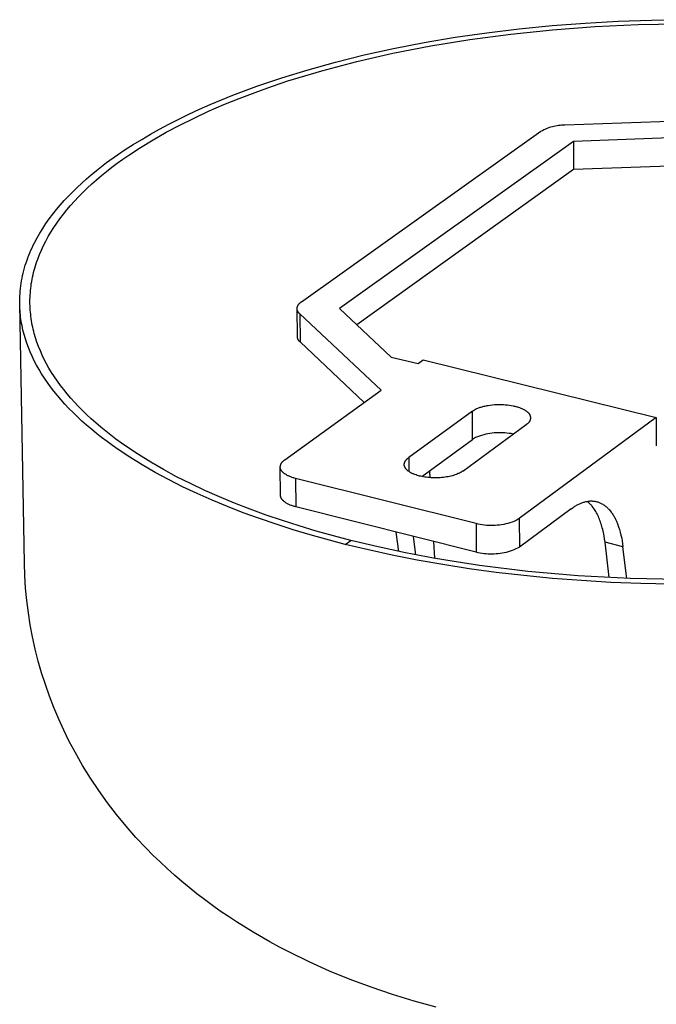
# Model space of a CAD drawing. Header units: millimetres. Extents: x 2341 to 5297, y -8656 to -6723.
# Tile 20 of 24: x 4484 to 4555, y -7174 to -7064. Entities that reach past the tile are written whole.
import ezdxf

# ---------------------------------------------------------------- set-up
doc = ezdxf.new("R2010")
doc.units = ezdxf.units.MM
doc.layers.add('Make2D$Visible$Curvas', color=7, linetype='Continuous')

msp = doc.modelspace()

# ---------------------------------------------------------------- linework, layer by layer
at = {"layer": 'Make2D$Visible$Curvas', "color": 7, "lineweight": -3, "true_color": 0xffffff}
for p, q in [((4550.88, -7064.33), (4554.58, -7064.21)), ((4554.58, -7064.21), (4558.28, -7064.16)), ((4536.24, -7065.62), (4539.84, -7065.18)), ((4538.88, -7065.76), (4543.54, -7065.28)), ((4539.84, -7065.18), (4543.49, -7064.82)), ((4543.49, -7064.82), (4547.17, -7064.54)), ((4543.54, -7065.28), (4548.29, -7064.93)), ((4547.17, -7064.54), (4550.88, -7064.33)), ((4548.29, -7064.93), (4553.11, -7064.71)), ((4553.11, -7064.71), (4557.96, -7064.62)), ((4529.22, -7066.72), (4532.69, -7066.13)), ((4529.96, -7067.08), (4534.34, -7066.37)), ((4532.69, -7066.13), (4536.24, -7065.62)), ((4534.34, -7066.37), (4538.88, -7065.76)), ((4522.54, -7068.1), (4525.83, -7067.37)), ((4525.74, -7067.91), (4529.96, -7067.08)), ((4525.83, -7067.37), (4529.22, -7066.72)), ((4519.36, -7068.89), (4522.54, -7068.1)), ((4521.71, -7068.83), (4525.74, -7067.91)), ((4513.36, -7070.64), (4516.3, -7069.74)), ((4516.3, -7069.74), (4519.36, -7068.89)), ((4517.83, -7069.85), (4521.71, -7068.83)), ((4510.56, -7071.59), (4513.36, -7070.64)), ((4514.04, -7071), (4515.92, -7070.41)), ((4515.92, -7070.41), (4517.83, -7069.85)), ((4507.89, -7072.59), (4510.56, -7071.59)), ((4510.39, -7072.27), (4512.2, -7071.62)), ((4512.2, -7071.62), (4514.04, -7071)), ((4505.37, -7073.63), (4507.89, -7072.59)), ((4506.89, -7073.64), (4508.61, -7072.94)), ((4508.61, -7072.94), (4510.39, -7072.27)), ((4503, -7074.7), (4504.17, -7074.16)), ((4504.17, -7074.16), (4505.37, -7073.63)), ((4505.2, -7074.38), (4506.89, -7073.64)), ((4500.78, -7075.8), (4501.87, -7075.25)), ((4501.87, -7075.25), (4503, -7074.7)), ((4502, -7075.92), (4503.57, -7075.13)), ((4503.57, -7075.13), (4505.2, -7074.38)), ((4544.91, -7075.9), (4566.46, -7075.12)), ((4499.73, -7076.37), (4500.78, -7075.8)), ((4500.47, -7076.72), (4502, -7075.92)), ((4542.57, -7076.43), (4542.73, -7076.36)), ((4542.73, -7076.36), (4542.88, -7076.29)), ((4542.88, -7076.29), (4543.05, -7076.23)), ((4543.05, -7076.23), (4543.21, -7076.17)), ((4543.21, -7076.17), (4543.37, -7076.12)), ((4543.37, -7076.12), (4543.54, -7076.07)), ((4543.54, -7076.07), (4543.71, -7076.03)), ((4543.71, -7076.03), (4543.88, -7075.99)), ((4543.88, -7075.99), (4544.05, -7075.96)), ((4544.05, -7075.96), (4544.22, -7075.94)), ((4544.22, -7075.94), (4544.39, -7075.92)), ((4544.39, -7075.92), (4544.56, -7075.91)), ((4544.56, -7075.91), (4544.74, -7075.9)), ((4544.74, -7075.9), (4544.91, -7075.9)), ((4497.74, -7077.51), (4498.71, -7076.93)), ((4498.71, -7076.93), (4499.73, -7076.37)), ((4499.01, -7077.56), (4500.47, -7076.72)), ((4515.55, -7095.63), (4542.26, -7076.6)), ((4542.26, -7076.6), (4542.42, -7076.51)), ((4542.42, -7076.51), (4542.57, -7076.43)), ((4559.6, -7077.25), (4545.87, -7077.75)), ((4495.9, -7078.66), (4496.8, -7078.08)), ((4496.29, -7079.29), (4497.62, -7078.41)), ((4496.8, -7078.08), (4497.74, -7077.51)), ((4497.62, -7078.41), (4499.01, -7077.56)), ((4545.87, -7077.75), (4519.8, -7096.38)), ((4545.87, -7077.75), (4545.88, -7080.84)), ((4493.83, -7080.11), (4495.03, -7079.25)), ((4495.03, -7079.25), (4495.9, -7078.66)), ((4495.64, -7079.73), (4496.29, -7079.29)), ((4492.68, -7081), (4493.25, -7080.55)), ((4493.25, -7080.55), (4493.83, -7080.11)), ((4493.83, -7081.09), (4494.42, -7080.63)), ((4494.42, -7080.63), (4495.02, -7080.18)), ((4495.02, -7080.18), (4495.64, -7079.73)), ((4545.88, -7080.84), (4559.6, -7080.34)), ((4491.58, -7081.92), (4492.12, -7081.46)), ((4492.12, -7081.46), (4492.68, -7081)), ((4492.71, -7082.02), (4493.26, -7081.56)), ((4493.26, -7081.56), (4493.83, -7081.09)), ((4521.71, -7098.17), (4545.88, -7080.84)), ((4490.05, -7083.35), (4490.54, -7082.87)), ((4490.54, -7082.87), (4491.05, -7082.39)), ((4491.05, -7082.39), (4491.58, -7081.92)), ((4491.67, -7082.97), (4492.18, -7082.49)), ((4492.18, -7082.49), (4492.71, -7082.02)), ((4489.1, -7084.34), (4489.57, -7083.84)), ((4489.57, -7083.84), (4490.05, -7083.35)), ((4490.24, -7084.41), (4490.7, -7083.92)), ((4490.7, -7083.92), (4491.17, -7083.44)), ((4491.17, -7083.44), (4491.67, -7082.97)), ((4488.23, -7085.35), (4488.66, -7084.84)), ((4488.66, -7084.84), (4489.1, -7084.34)), ((4489.39, -7085.38), (4489.81, -7084.89)), ((4489.81, -7084.89), (4490.24, -7084.41)), ((4487.43, -7086.38), (4487.82, -7085.86)), ((4487.82, -7085.86), (4488.23, -7085.35)), ((4488.62, -7086.37), (4489, -7085.87)), ((4489, -7085.87), (4489.39, -7085.38)), ((4486.71, -7087.44), (4487.06, -7086.91)), ((4487.06, -7086.91), (4487.43, -7086.38)), ((4487.93, -7087.36), (4488.27, -7086.86)), ((4488.27, -7086.86), (4488.62, -7086.37)), ((4486.07, -7088.51), (4486.38, -7087.97)), ((4486.38, -7087.97), (4486.71, -7087.44)), ((4487.05, -7088.86), (4487.32, -7088.36)), ((4487.32, -7088.36), (4487.62, -7087.86)), ((4487.62, -7087.86), (4487.93, -7087.36)), ((4485.52, -7089.61), (4485.65, -7089.33)), ((4485.65, -7089.33), (4485.78, -7089.06)), ((4485.78, -7089.06), (4486.07, -7088.51)), ((4486.56, -7089.86), (4486.79, -7089.36)), ((4486.79, -7089.36), (4487.05, -7088.86)), ((4485.05, -7090.72), (4485.16, -7090.44)), ((4485.16, -7090.44), (4485.27, -7090.16)), ((4485.27, -7090.16), (4485.39, -7089.88)), ((4485.39, -7089.88), (4485.52, -7089.61)), ((4486.15, -7090.86), (4486.34, -7090.36)), ((4486.34, -7090.36), (4486.56, -7089.86)), ((4484.68, -7091.85), (4484.76, -7091.56)), ((4484.76, -7091.56), (4484.85, -7091.28)), ((4484.85, -7091.28), (4484.95, -7091)), ((4484.95, -7091), (4485.05, -7090.72)), ((4485.82, -7091.87), (4485.89, -7091.62)), ((4485.89, -7091.62), (4485.97, -7091.37)), ((4485.97, -7091.37), (4486.06, -7091.12)), ((4486.06, -7091.12), (4486.15, -7090.86)), ((4484.4, -7092.99), (4484.46, -7092.7)), ((4484.46, -7092.7), (4484.53, -7092.42)), ((4484.53, -7092.42), (4484.6, -7092.13)), ((4484.6, -7092.13), (4484.68, -7091.85)), ((4485.57, -7092.87), (4485.62, -7092.62)), ((4485.62, -7092.62), (4485.68, -7092.37)), ((4485.68, -7092.37), (4485.75, -7092.12)), ((4485.75, -7092.12), (4485.82, -7091.87)), ((4484.22, -7094.14), (4484.25, -7093.85)), ((4484.25, -7093.85), (4484.3, -7093.56)), ((4484.3, -7093.56), (4484.34, -7093.28)), ((4484.34, -7093.28), (4484.4, -7092.99)), ((4485.37, -7094.12), (4485.4, -7093.87)), ((4485.4, -7093.87), (4485.43, -7093.62)), ((4485.43, -7093.62), (4485.47, -7093.37)), ((4485.47, -7093.37), (4485.52, -7093.12)), ((4485.52, -7093.12), (4485.57, -7092.87)), ((4484.14, -7095.3), (4484.15, -7095.01)), ((4484.15, -7095.01), (4484.17, -7094.72)), ((4484.17, -7094.72), (4484.19, -7094.43)), ((4484.19, -7094.43), (4484.22, -7094.14)), ((4485.29, -7095.11), (4485.3, -7094.87)), ((4485.3, -7094.87), (4485.32, -7094.62)), ((4485.32, -7094.62), (4485.34, -7094.37)), ((4485.34, -7094.37), (4485.37, -7094.12)), ((4484.13, -7095.6), (4484.14, -7095.3)), ((4484.14, -7095.89), (4484.13, -7095.6)), ((4484.65, -7124.78), (4484.14, -7095.89)), ((4484.14, -7096.13), (4484.14, -7095.89)), ((4484.15, -7096.37), (4484.14, -7096.13)), ((4485.28, -7095.36), (4485.29, -7095.11)), ((4485.28, -7095.61), (4485.28, -7095.36)), ((4485.28, -7095.85), (4485.28, -7095.61)), ((4485.29, -7096.09), (4485.28, -7095.85)), ((4485.3, -7096.32), (4485.29, -7096.09)), ((4515.11, -7096.16), (4515.12, -7096.13)), ((4515.12, -7096.13), (4515.14, -7096.09)), ((4515.14, -7096.09), (4515.15, -7096.06)), ((4515.15, -7096.06), (4515.16, -7096.03)), ((4515.16, -7096.03), (4515.18, -7096)), ((4515.18, -7096), (4515.2, -7095.98)), ((4515.2, -7095.98), (4515.21, -7095.95)), ((4515.21, -7095.95), (4515.23, -7095.92)), ((4515.23, -7095.92), (4515.25, -7095.89)), ((4515.25, -7095.89), (4515.27, -7095.87)), ((4515.27, -7095.87), (4515.3, -7095.84)), ((4515.3, -7095.84), (4515.32, -7095.81)), ((4515.32, -7095.81), (4515.34, -7095.79)), ((4515.34, -7095.79), (4515.37, -7095.77)), ((4515.37, -7095.77), (4515.39, -7095.74)), ((4515.39, -7095.74), (4515.42, -7095.72)), ((4515.42, -7095.72), (4515.44, -7095.7)), ((4515.44, -7095.7), (4515.47, -7095.68)), ((4515.47, -7095.68), (4515.5, -7095.66)), ((4515.5, -7095.66), (4515.52, -7095.64)), ((4515.52, -7095.64), (4515.55, -7095.63)), ((4484.17, -7096.61), (4484.15, -7096.37)), ((4484.19, -7096.85), (4484.17, -7096.61)), ((4484.21, -7097.09), (4484.19, -7096.85)), ((4484.24, -7097.33), (4484.21, -7097.09)), ((4485.31, -7096.56), (4485.3, -7096.32)), ((4485.33, -7096.8), (4485.31, -7096.56)), ((4485.36, -7097.03), (4485.33, -7096.8)), ((4485.38, -7097.27), (4485.36, -7097.03)), ((4515.06, -7096.39), (4515.07, -7096.35)), ((4515.07, -7096.42), (4515.06, -7096.39)), ((4515.1, -7099.52), (4515.06, -7096.39)), ((4515.07, -7096.32), (4515.08, -7096.29)), ((4515.07, -7096.35), (4515.07, -7096.32)), ((4515.07, -7096.44), (4515.07, -7096.42)), ((4515.07, -7096.47), (4515.07, -7096.44)), ((4515.08, -7096.5), (4515.07, -7096.47)), ((4515.08, -7096.25), (4515.09, -7096.22)), ((4515.08, -7096.29), (4515.08, -7096.25)), ((4515.08, -7096.53), (4515.08, -7096.5)), ((4515.09, -7096.55), (4515.08, -7096.53)), ((4515.09, -7096.22), (4515.1, -7096.19)), ((4515.1, -7096.58), (4515.09, -7096.55)), ((4515.1, -7096.19), (4515.11, -7096.16)), ((4515.11, -7096.61), (4515.1, -7096.58)), ((4515.12, -7096.63), (4515.11, -7096.61)), ((4515.13, -7096.66), (4515.12, -7096.63)), ((4515.14, -7096.69), (4515.13, -7096.66)), ((4515.15, -7096.71), (4515.14, -7096.69)), ((4515.17, -7096.74), (4515.15, -7096.71)), ((4515.18, -7096.76), (4515.17, -7096.74)), ((4515.2, -7096.78), (4515.18, -7096.76)), ((4515.21, -7096.81), (4515.2, -7096.78)), ((4515.23, -7096.83), (4515.21, -7096.81)), ((4515.24, -7096.85), (4515.23, -7096.83)), ((4515.26, -7096.87), (4515.24, -7096.85)), ((4515.28, -7096.9), (4515.26, -7096.87)), ((4515.3, -7096.92), (4515.28, -7096.9)), ((4515.32, -7096.94), (4515.3, -7096.92)), ((4515.34, -7096.96), (4515.32, -7096.94)), ((4515.36, -7096.97), (4515.34, -7096.96)), ((4524.43, -7105.5), (4515.36, -7096.97)), ((4515.36, -7096.97), (4515.4, -7100.11)), ((4519.8, -7096.38), (4525.57, -7101.79)), ((4484.27, -7097.57), (4484.24, -7097.33)), ((4484.31, -7097.81), (4484.27, -7097.57)), ((4484.35, -7098.05), (4484.31, -7097.81)), ((4484.4, -7098.29), (4484.35, -7098.05)), ((4484.45, -7098.54), (4484.4, -7098.29)), ((4485.42, -7097.51), (4485.38, -7097.27)), ((4485.45, -7097.75), (4485.42, -7097.51)), ((4485.49, -7097.98), (4485.45, -7097.75)), ((4485.54, -7098.22), (4485.49, -7097.98)), ((4485.59, -7098.46), (4485.54, -7098.22)), ((4484.5, -7098.78), (4484.45, -7098.54)), ((4484.56, -7099.02), (4484.5, -7098.78)), ((4484.63, -7099.27), (4484.56, -7099.02)), ((4484.77, -7099.75), (4484.63, -7099.27)), ((4485.64, -7098.7), (4485.59, -7098.46)), ((4485.7, -7098.94), (4485.64, -7098.7)), ((4485.76, -7099.18), (4485.7, -7098.94)), ((4485.9, -7099.66), (4485.76, -7099.18)), ((4515.1, -7099.18), (4515.09, -7099.18)), ((4484.93, -7100.24), (4484.77, -7099.75)), ((4485.11, -7100.73), (4484.93, -7100.24)), ((4486.06, -7100.14), (4485.9, -7099.66)), ((4486.24, -7100.62), (4486.06, -7100.14)), ((4515.1, -7099.55), (4515.1, -7099.52)), ((4515.1, -7099.58), (4515.1, -7099.55)), ((4515.11, -7099.61), (4515.1, -7099.58)), ((4515.11, -7099.63), (4515.11, -7099.61)), ((4515.12, -7099.66), (4515.11, -7099.63)), ((4515.12, -7099.69), (4515.12, -7099.66)), ((4515.13, -7099.72), (4515.12, -7099.69)), ((4515.14, -7099.74), (4515.13, -7099.72)), ((4515.15, -7099.77), (4515.14, -7099.74)), ((4515.16, -7099.8), (4515.15, -7099.77)), ((4515.17, -7099.82), (4515.16, -7099.8)), ((4515.19, -7099.85), (4515.17, -7099.82)), ((4515.2, -7099.87), (4515.19, -7099.85)), ((4515.21, -7099.9), (4515.2, -7099.87)), ((4515.23, -7099.92), (4515.21, -7099.9)), ((4515.24, -7099.94), (4515.23, -7099.92)), ((4515.26, -7099.97), (4515.24, -7099.94)), ((4515.28, -7099.99), (4515.26, -7099.97)), ((4515.3, -7100.01), (4515.28, -7099.99)), ((4515.31, -7100.03), (4515.3, -7100.01)), ((4515.33, -7100.05), (4515.31, -7100.03)), ((4515.35, -7100.07), (4515.33, -7100.05)), ((4515.37, -7100.09), (4515.35, -7100.07)), ((4515.4, -7100.11), (4515.37, -7100.09)), ((4522.55, -7106.86), (4515.4, -7100.11)), ((4485.31, -7101.22), (4485.11, -7100.73)), ((4485.53, -7101.71), (4485.31, -7101.22)), ((4486.44, -7101.11), (4486.24, -7100.62)), ((4486.65, -7101.59), (4486.44, -7101.11)), ((4486.88, -7102.07), (4486.65, -7101.59)), ((4485.76, -7102.2), (4485.53, -7101.71)), ((4486.02, -7102.69), (4485.76, -7102.2)), ((4486.29, -7103.17), (4486.02, -7102.69)), ((4487.13, -7102.55), (4486.88, -7102.07)), ((4487.4, -7103.03), (4487.13, -7102.55)), ((4525.57, -7101.79), (4528.55, -7102.52)), ((4528.55, -7102.52), (4529.14, -7102.1)), ((4529.14, -7102.1), (4555.12, -7108.52)), ((4486.58, -7103.66), (4486.29, -7103.17)), ((4486.9, -7104.15), (4486.58, -7103.66)), ((4487.69, -7103.51), (4487.4, -7103.03)), ((4488, -7103.99), (4487.69, -7103.51)), ((4487.23, -7104.63), (4486.9, -7104.15)), ((4487.58, -7105.12), (4487.23, -7104.63)), ((4488.33, -7104.47), (4488, -7103.99)), ((4488.67, -7104.95), (4488.33, -7104.47)), ((4487.95, -7105.6), (4487.58, -7105.12)), ((4488.34, -7106.08), (4487.95, -7105.6)), ((4489.04, -7105.42), (4488.67, -7104.95)), ((4489.42, -7105.9), (4489.04, -7105.42)), ((4489.83, -7106.37), (4489.42, -7105.9)), ((4513.69, -7113.27), (4524.43, -7105.5)), ((4488.75, -7106.56), (4488.34, -7106.08)), ((4489.18, -7107.04), (4488.75, -7106.56)), ((4489.62, -7107.52), (4489.18, -7107.04)), ((4490.25, -7106.84), (4489.83, -7106.37)), ((4490.69, -7107.31), (4490.25, -7106.84)), ((4536.85, -7107.12), (4537.09, -7107.1)), ((4537.09, -7107.1), (4537.34, -7107.09)), ((4537.34, -7107.09), (4537.59, -7107.08)), ((4537.59, -7107.08), (4537.83, -7107.09)), ((4537.83, -7107.09), (4538.07, -7107.1)), ((4538.07, -7107.1), (4538.3, -7107.11)), ((4538.3, -7107.11), (4538.53, -7107.13)), ((4490.09, -7107.99), (4489.62, -7107.52)), ((4490.57, -7108.46), (4490.09, -7107.99)), ((4491.15, -7107.77), (4490.69, -7107.31)), ((4491.62, -7108.24), (4491.15, -7107.77)), ((4534.61, -7107.83), (4527.51, -7113.01)), ((4534.61, -7107.83), (4534.95, -7107.62)), ((4534.61, -7108.32), (4534.61, -7107.83)), ((4534.95, -7107.62), (4535.03, -7107.58)), ((4535.03, -7107.58), (4535.12, -7107.54)), ((4535.12, -7107.54), (4535.2, -7107.51)), ((4535.2, -7107.51), (4535.29, -7107.47)), ((4535.29, -7107.47), (4535.39, -7107.44)), ((4535.39, -7107.44), (4535.48, -7107.4)), ((4535.48, -7107.4), (4535.58, -7107.37)), ((4535.58, -7107.37), (4535.69, -7107.34)), ((4535.69, -7107.34), (4535.79, -7107.31)), ((4535.79, -7107.31), (4535.9, -7107.28)), ((4535.9, -7107.28), (4536.01, -7107.26)), ((4536.01, -7107.26), (4536.13, -7107.23)), ((4536.13, -7107.23), (4536.24, -7107.21)), ((4536.24, -7107.21), (4536.36, -7107.19)), ((4536.36, -7107.19), (4536.6, -7107.15)), ((4536.6, -7107.15), (4536.85, -7107.12)), ((4538.53, -7107.13), (4538.74, -7107.16)), ((4538.74, -7107.16), (4538.95, -7107.19)), ((4538.95, -7107.19), (4539.16, -7107.23)), ((4539.16, -7107.23), (4539.26, -7107.26)), ((4539.26, -7107.26), (4539.36, -7107.28)), ((4539.36, -7107.28), (4539.47, -7107.31)), ((4539.47, -7107.31), (4539.56, -7107.33)), ((4539.56, -7107.33), (4539.66, -7107.36)), ((4539.66, -7107.36), (4539.76, -7107.39)), ((4539.76, -7107.39), (4539.85, -7107.43)), ((4539.85, -7107.43), (4539.94, -7107.46)), ((4539.94, -7107.46), (4540.03, -7107.49)), ((4540.03, -7107.49), (4540.12, -7107.53)), ((4540.12, -7107.53), (4540.2, -7107.57)), ((4540.2, -7107.57), (4540.28, -7107.61)), ((4540.28, -7107.61), (4540.36, -7107.65)), ((4540.36, -7107.65), (4540.43, -7107.69)), ((4540.43, -7107.69), (4540.5, -7107.73)), ((4540.5, -7107.73), (4540.54, -7107.75)), ((4540.54, -7107.75), (4540.57, -7107.78)), ((4540.57, -7107.78), (4540.6, -7107.8)), ((4540.6, -7107.8), (4540.63, -7107.82)), ((4540.63, -7107.82), (4540.66, -7107.84)), ((4540.66, -7107.84), (4540.69, -7107.87)), ((4540.69, -7107.87), (4540.72, -7107.89)), ((4540.72, -7107.89), (4540.75, -7107.91)), ((4540.75, -7107.91), (4540.77, -7107.93)), ((4540.77, -7107.93), (4540.8, -7107.96)), ((4540.8, -7107.96), (4540.82, -7107.98)), ((4540.82, -7107.98), (4540.84, -7108.01)), ((4540.84, -7108.01), (4540.87, -7108.03)), ((4540.87, -7108.03), (4540.89, -7108.05)), ((4540.89, -7108.05), (4540.91, -7108.08)), ((4540.91, -7108.08), (4540.93, -7108.1)), ((4540.93, -7108.1), (4540.94, -7108.13)), ((4540.94, -7108.13), (4540.96, -7108.15)), ((4540.96, -7108.15), (4540.98, -7108.17)), ((4540.98, -7108.17), (4540.99, -7108.2)), ((4540.99, -7108.2), (4541, -7108.22)), ((4491.08, -7108.93), (4490.57, -7108.46)), ((4491.6, -7109.39), (4491.08, -7108.93)), ((4492.12, -7108.7), (4491.62, -7108.24)), ((4492.63, -7109.15), (4492.12, -7108.7)), ((4493.17, -7109.61), (4492.63, -7109.15)), ((4534.63, -7110.99), (4534.61, -7108.32)), ((4555.12, -7108.52), (4539.83, -7119.82)), ((4540.64, -7109.31), (4540.62, -7109.32)), ((4540.67, -7109.29), (4540.64, -7109.31)), ((4540.69, -7109.28), (4540.67, -7109.29)), ((4540.72, -7109.26), (4540.69, -7109.28)), ((4540.74, -7109.25), (4540.72, -7109.26)), ((4540.76, -7109.23), (4540.74, -7109.25)), ((4540.79, -7109.21), (4540.76, -7109.23)), ((4540.81, -7109.19), (4540.79, -7109.21)), ((4540.83, -7109.17), (4540.81, -7109.19)), ((4540.85, -7109.15), (4540.83, -7109.17)), ((4540.87, -7109.13), (4540.85, -7109.15)), ((4540.89, -7109.11), (4540.87, -7109.13)), ((4540.91, -7109.09), (4540.89, -7109.11)), ((4540.92, -7109.06), (4540.91, -7109.09)), ((4540.94, -7109.04), (4540.92, -7109.06)), ((4540.95, -7109.02), (4540.94, -7109.04)), ((4540.97, -7108.99), (4540.95, -7109.02)), ((4540.98, -7108.97), (4540.97, -7108.99)), ((4541, -7108.94), (4540.98, -7108.97)), ((4541, -7108.22), (4541.02, -7108.25)), ((4541.01, -7108.92), (4541, -7108.94)), ((4541.02, -7108.89), (4541.01, -7108.92)), ((4541.02, -7108.25), (4541.03, -7108.27)), ((4541.03, -7108.86), (4541.02, -7108.89)), ((4541.03, -7108.27), (4541.04, -7108.3)), ((4541.04, -7108.84), (4541.03, -7108.86)), ((4541.04, -7108.3), (4541.05, -7108.33)), ((4541.05, -7108.81), (4541.04, -7108.84)), ((4541.05, -7108.33), (4541.05, -7108.35)), ((4541.05, -7108.35), (4541.06, -7108.38)), ((4541.06, -7108.78), (4541.05, -7108.81)), ((4541.06, -7108.38), (4541.07, -7108.41)), ((4541.07, -7108.72), (4541.06, -7108.75)), ((4541.06, -7108.75), (4541.06, -7108.78)), ((4541.07, -7108.41), (4541.07, -7108.44)), ((4541.07, -7108.44), (4541.08, -7108.47)), ((4541.08, -7108.67), (4541.07, -7108.7)), ((4541.07, -7108.7), (4541.07, -7108.72)), ((4541.08, -7108.47), (4541.08, -7108.5)), ((4541.08, -7108.5), (4541.08, -7108.52)), ((4541.08, -7108.52), (4541.08, -7108.55)), ((4541.08, -7108.55), (4541.08, -7108.58)), ((4541.08, -7108.58), (4541.08, -7108.61)), ((4541.08, -7108.61), (4541.08, -7108.64)), ((4541.08, -7108.64), (4541.08, -7108.67)), ((4555.12, -7108.52), (4555.12, -7111.68)), ((4492.14, -7109.85), (4491.6, -7109.39)), ((4492.7, -7110.31), (4492.14, -7109.85)), ((4493.27, -7110.76), (4492.7, -7110.31)), ((4493.72, -7110.06), (4493.17, -7109.61)), ((4494.28, -7110.51), (4493.72, -7110.06)), ((4533.53, -7114.51), (4540.62, -7109.32)), ((4536.33, -7110.36), (4536.1, -7110.41)), ((4536.57, -7110.32), (4536.33, -7110.36)), ((4536.8, -7110.29), (4536.57, -7110.32)), ((4537.04, -7110.26), (4536.8, -7110.29)), ((4537.28, -7110.25), (4537.04, -7110.26)), ((4537.51, -7110.24), (4537.28, -7110.25)), ((4537.75, -7110.23), (4537.51, -7110.24)), ((4537.99, -7110.24), (4537.75, -7110.23)), ((4538.23, -7110.25), (4537.99, -7110.24)), ((4538.46, -7110.28), (4538.23, -7110.25)), ((4538.7, -7110.31), (4538.46, -7110.28)), ((4538.93, -7110.34), (4538.7, -7110.31)), ((4539.16, -7110.39), (4538.93, -7110.34)), ((4493.87, -7111.21), (4493.27, -7110.76)), ((4494.48, -7111.66), (4493.87, -7111.21)), ((4494.87, -7110.95), (4494.28, -7110.51)), ((4495.47, -7111.39), (4494.87, -7110.95)), ((4496.09, -7111.82), (4495.47, -7111.39)), ((4528.98, -7115.12), (4534.63, -7110.99)), ((4534.97, -7110.78), (4534.63, -7110.99)), ((4535.19, -7110.69), (4534.97, -7110.78)), ((4535.42, -7110.61), (4535.19, -7110.69)), ((4535.64, -7110.54), (4535.42, -7110.61)), ((4535.87, -7110.47), (4535.64, -7110.54)), ((4536.1, -7110.41), (4535.87, -7110.47)), ((4495.11, -7112.1), (4494.48, -7111.66)), ((4496.42, -7112.97), (4495.11, -7112.1)), ((4497.38, -7112.68), (4496.09, -7111.82)), ((4497.79, -7113.83), (4496.42, -7112.97)), ((4498.74, -7113.52), (4497.38, -7112.68)), ((4500.15, -7114.34), (4498.74, -7113.52)), ((4513.27, -7113.72), (4513.29, -7113.69)), ((4513.29, -7113.69), (4513.3, -7113.66)), ((4513.3, -7113.66), (4513.32, -7113.63)), ((4513.32, -7113.63), (4513.34, -7113.6)), ((4513.34, -7113.6), (4513.36, -7113.57)), ((4513.36, -7113.57), (4513.38, -7113.54)), ((4513.38, -7113.54), (4513.4, -7113.52)), ((4513.4, -7113.52), (4513.42, -7113.49)), ((4513.42, -7113.49), (4513.44, -7113.46)), ((4513.44, -7113.46), (4513.47, -7113.44)), ((4513.47, -7113.44), (4513.49, -7113.41)), ((4513.49, -7113.41), (4513.52, -7113.39)), ((4513.52, -7113.39), (4513.54, -7113.37)), ((4513.54, -7113.37), (4513.57, -7113.35)), ((4513.57, -7113.35), (4513.6, -7113.33)), ((4513.6, -7113.33), (4513.63, -7113.31)), ((4513.63, -7113.31), (4513.66, -7113.29)), ((4513.66, -7113.29), (4513.69, -7113.27)), ((4527.02, -7113.69), (4527.03, -7113.67)), ((4527.02, -7113.71), (4527.02, -7113.69)), ((4527.03, -7113.64), (4527.04, -7113.62)), ((4527.03, -7113.65), (4527.03, -7113.64)), ((4527.03, -7113.67), (4527.03, -7113.65)), ((4527.04, -7113.6), (4527.05, -7113.58)), ((4527.04, -7113.62), (4527.04, -7113.6)), ((4527.05, -7113.56), (4527.06, -7113.54)), ((4527.05, -7113.58), (4527.05, -7113.56)), ((4527.06, -7113.54), (4527.07, -7113.52)), ((4527.07, -7113.52), (4527.08, -7113.51)), ((4527.08, -7113.49), (4527.09, -7113.47)), ((4527.08, -7113.51), (4527.08, -7113.49)), ((4527.09, -7113.47), (4527.1, -7113.45)), ((4527.1, -7113.45), (4527.11, -7113.43)), ((4527.11, -7113.43), (4527.12, -7113.41)), ((4527.12, -7113.41), (4527.13, -7113.4)), ((4527.13, -7113.4), (4527.14, -7113.38)), ((4527.14, -7113.38), (4527.15, -7113.36)), ((4527.15, -7113.36), (4527.17, -7113.34)), ((4527.17, -7113.34), (4527.18, -7113.33)), ((4527.18, -7113.33), (4527.19, -7113.31)), ((4527.19, -7113.31), (4527.2, -7113.29)), ((4527.2, -7113.29), (4527.22, -7113.28)), ((4527.22, -7113.28), (4527.23, -7113.26)), ((4527.23, -7113.26), (4527.26, -7113.23)), ((4527.26, -7113.23), (4527.29, -7113.19)), ((4527.29, -7113.19), (4527.32, -7113.16)), ((4527.32, -7113.16), (4527.36, -7113.13)), ((4527.36, -7113.13), (4527.39, -7113.1)), ((4527.39, -7113.1), (4527.43, -7113.07)), ((4527.43, -7113.07), (4527.47, -7113.04)), ((4527.47, -7113.04), (4527.51, -7113.01)), ((4527.51, -7113.01), (4527.52, -7114.55)), ((4499.23, -7114.66), (4497.79, -7113.83)), ((4500.74, -7115.47), (4499.23, -7114.66)), ((4501.63, -7115.14), (4500.15, -7114.34)), ((4513.19, -7113.99), (4513.2, -7113.95)), ((4513.19, -7114.02), (4513.19, -7113.99)), ((4513.19, -7114.05), (4513.19, -7114.02)), ((4513.22, -7117.23), (4513.19, -7114.05)), ((4513.19, -7114.07), (4513.19, -7114.05)), ((4513.19, -7114.08), (4513.19, -7114.07)), ((4513.19, -7114.09), (4513.19, -7114.08)), ((4513.19, -7114.1), (4513.19, -7114.09)), ((4513.19, -7114.11), (4513.19, -7114.1)), ((4513.19, -7114.12), (4513.19, -7114.11)), ((4513.19, -7114.14), (4513.19, -7114.12)), ((4513.19, -7114.15), (4513.19, -7114.14)), ((4513.2, -7114.16), (4513.19, -7114.15)), ((4513.2, -7113.95), (4513.21, -7113.92)), ((4513.2, -7114.17), (4513.2, -7114.16)), ((4513.2, -7114.18), (4513.2, -7114.17)), ((4513.2, -7114.19), (4513.2, -7114.18)), ((4513.21, -7114.21), (4513.2, -7114.19)), ((4513.21, -7113.92), (4513.22, -7113.88)), ((4513.21, -7114.22), (4513.21, -7114.21)), ((4513.22, -7114.24), (4513.21, -7114.22)), ((4513.22, -7113.85), (4513.24, -7113.82)), ((4513.22, -7113.88), (4513.22, -7113.85)), ((4513.22, -7114.26), (4513.22, -7114.24)), ((4513.23, -7114.29), (4513.22, -7114.26)), ((4513.24, -7114.31), (4513.23, -7114.29)), ((4513.24, -7113.82), (4513.25, -7113.79)), ((4513.25, -7114.33), (4513.24, -7114.31)), ((4513.25, -7113.79), (4513.26, -7113.75)), ((4513.26, -7114.36), (4513.25, -7114.33)), ((4513.26, -7113.75), (4513.27, -7113.72)), ((4513.27, -7114.38), (4513.26, -7114.36)), ((4513.29, -7114.41), (4513.27, -7114.38)), ((4513.3, -7114.43), (4513.29, -7114.41)), ((4513.32, -7114.45), (4513.3, -7114.43)), ((4513.33, -7114.48), (4513.32, -7114.45)), ((4513.35, -7114.5), (4513.33, -7114.48)), ((4513.37, -7114.52), (4513.35, -7114.5)), ((4513.38, -7114.54), (4513.37, -7114.52)), ((4513.4, -7114.57), (4513.38, -7114.54)), ((4513.42, -7114.59), (4513.4, -7114.57)), ((4513.44, -7114.61), (4513.42, -7114.59)), ((4513.47, -7114.64), (4513.44, -7114.61)), ((4513.49, -7114.66), (4513.47, -7114.64)), ((4513.51, -7114.68), (4513.49, -7114.66)), ((4513.54, -7114.7), (4513.51, -7114.68)), ((4513.56, -7114.72), (4513.54, -7114.7)), ((4513.59, -7114.75), (4513.56, -7114.72)), ((4513.62, -7114.77), (4513.59, -7114.75)), ((4513.64, -7114.79), (4513.62, -7114.77)), ((4513.67, -7114.81), (4513.64, -7114.79)), ((4527.02, -7113.73), (4527.02, -7113.71)), ((4527.02, -7113.75), (4527.02, -7113.73)), ((4527.02, -7113.77), (4527.02, -7113.75)), ((4527.02, -7113.79), (4527.02, -7113.77)), ((4527.02, -7113.81), (4527.02, -7113.79)), ((4527.02, -7113.83), (4527.02, -7113.81)), ((4527.02, -7113.85), (4527.02, -7113.83)), ((4527.02, -7113.86), (4527.02, -7113.85)), ((4527.02, -7113.88), (4527.02, -7113.86)), ((4527.03, -7113.9), (4527.02, -7113.88)), ((4527.03, -7113.92), (4527.03, -7113.9)), ((4527.04, -7113.94), (4527.03, -7113.92)), ((4527.04, -7113.96), (4527.04, -7113.94)), ((4527.05, -7113.98), (4527.04, -7113.96)), ((4527.05, -7114), (4527.05, -7113.98)), ((4527.06, -7114.02), (4527.05, -7114)), ((4527.07, -7114.04), (4527.06, -7114.02)), ((4527.08, -7114.06), (4527.07, -7114.04)), ((4527.08, -7114.08), (4527.08, -7114.06)), ((4527.09, -7114.09), (4527.08, -7114.08)), ((4527.1, -7114.11), (4527.09, -7114.09)), ((4527.11, -7114.13), (4527.1, -7114.11)), ((4527.13, -7114.15), (4527.11, -7114.13)), ((4527.14, -7114.17), (4527.13, -7114.15)), ((4527.15, -7114.19), (4527.14, -7114.17)), ((4527.16, -7114.21), (4527.15, -7114.19)), ((4527.17, -7114.23), (4527.16, -7114.21)), ((4527.19, -7114.24), (4527.17, -7114.23)), ((4527.2, -7114.26), (4527.19, -7114.24)), ((4527.22, -7114.28), (4527.2, -7114.26)), ((4527.23, -7114.3), (4527.22, -7114.28)), ((4527.25, -7114.32), (4527.23, -7114.3)), ((4527.26, -7114.34), (4527.25, -7114.32)), ((4527.28, -7114.35), (4527.26, -7114.34)), ((4527.3, -7114.37), (4527.28, -7114.35)), ((4527.34, -7114.41), (4527.3, -7114.37)), ((4527.37, -7114.44), (4527.34, -7114.41)), ((4527.41, -7114.48), (4527.37, -7114.44)), ((4527.46, -7114.51), (4527.41, -7114.48)), ((4527.5, -7114.54), (4527.46, -7114.51)), ((4527.55, -7114.57), (4527.5, -7114.54)), ((4527.6, -7114.61), (4527.55, -7114.57)), ((4527.64, -7114.64), (4527.6, -7114.61)), ((4527.7, -7114.67), (4527.64, -7114.64)), ((4527.75, -7114.7), (4527.7, -7114.67)), ((4527.8, -7114.73), (4527.75, -7114.7)), ((4527.86, -7114.75), (4527.8, -7114.73)), ((4527.91, -7114.78), (4527.86, -7114.75)), ((4527.97, -7114.81), (4527.91, -7114.78)), ((4529.82, -7114.51), (4529.86, -7115.24)), ((4533.04, -7114.79), (4532.92, -7114.84)), ((4533.1, -7114.77), (4533.04, -7114.79)), ((4533.16, -7114.74), (4533.1, -7114.77)), ((4533.21, -7114.71), (4533.16, -7114.74)), ((4533.26, -7114.68), (4533.21, -7114.71)), ((4533.31, -7114.66), (4533.26, -7114.68)), ((4533.36, -7114.63), (4533.31, -7114.66)), ((4533.4, -7114.6), (4533.36, -7114.63)), ((4533.45, -7114.57), (4533.4, -7114.6)), ((4533.49, -7114.54), (4533.45, -7114.57)), ((4533.53, -7114.51), (4533.49, -7114.54)), ((4502.3, -7116.26), (4500.74, -7115.47)), ((4503.17, -7115.91), (4501.63, -7115.14)), ((4513.7, -7114.83), (4513.67, -7114.81)), ((4513.76, -7114.87), (4513.7, -7114.83)), ((4513.83, -7114.91), (4513.76, -7114.87)), ((4513.9, -7114.95), (4513.83, -7114.91)), ((4513.97, -7114.99), (4513.9, -7114.95)), ((4514.04, -7115.03), (4513.97, -7114.99)), ((4514.12, -7115.06), (4514.04, -7115.03)), ((4514.19, -7115.1), (4514.12, -7115.06)), ((4514.27, -7115.13), (4514.19, -7115.1)), ((4514.36, -7115.16), (4514.27, -7115.13)), ((4514.44, -7115.19), (4514.36, -7115.16)), ((4514.53, -7115.22), (4514.44, -7115.19)), ((4514.62, -7115.25), (4514.53, -7115.22)), ((4514.7, -7115.28), (4514.62, -7115.25)), ((4514.79, -7115.3), (4514.7, -7115.28)), ((4514.89, -7115.33), (4514.79, -7115.3)), ((4535.02, -7120.38), (4514.89, -7115.33)), ((4514.89, -7115.33), (4514.92, -7118.5)), ((4528.03, -7114.83), (4527.97, -7114.81)), ((4528.09, -7114.86), (4528.03, -7114.83)), ((4528.21, -7114.91), (4528.09, -7114.86)), ((4528.34, -7114.95), (4528.21, -7114.91)), ((4528.47, -7114.99), (4528.34, -7114.95)), ((4528.6, -7115.03), (4528.47, -7114.99)), ((4528.73, -7115.07), (4528.6, -7115.03)), ((4528.87, -7115.1), (4528.73, -7115.07)), ((4529.01, -7115.13), (4528.87, -7115.1)), ((4529.16, -7115.16), (4529.01, -7115.13)), ((4529.31, -7115.18), (4529.16, -7115.16)), ((4529.47, -7115.2), (4529.31, -7115.18)), ((4529.63, -7115.22), (4529.47, -7115.2)), ((4529.8, -7115.24), (4529.63, -7115.22)), ((4529.97, -7115.25), (4529.8, -7115.24)), ((4530.14, -7115.26), (4529.97, -7115.25)), ((4530.32, -7115.27), (4530.14, -7115.26)), ((4530.49, -7115.27), (4530.32, -7115.27)), ((4530.67, -7115.27), (4530.49, -7115.27)), ((4530.85, -7115.26), (4530.67, -7115.27)), ((4531.03, -7115.25), (4530.85, -7115.26)), ((4531.21, -7115.24), (4531.03, -7115.25)), ((4531.39, -7115.22), (4531.21, -7115.24)), ((4531.56, -7115.19), (4531.39, -7115.22)), ((4531.73, -7115.17), (4531.56, -7115.19)), ((4531.9, -7115.14), (4531.73, -7115.17)), ((4532.06, -7115.11), (4531.9, -7115.14)), ((4532.22, -7115.07), (4532.06, -7115.11)), ((4532.38, -7115.03), (4532.22, -7115.07)), ((4532.52, -7114.99), (4532.38, -7115.03)), ((4532.66, -7114.94), (4532.52, -7114.99)), ((4532.8, -7114.89), (4532.66, -7114.94)), ((4532.92, -7114.84), (4532.8, -7114.89)), ((4503.91, -7117.02), (4502.3, -7116.26)), ((4504.76, -7116.67), (4503.17, -7115.91)), ((4506.41, -7117.39), (4504.76, -7116.67)), ((4505.58, -7117.76), (4503.91, -7117.02)), ((4507.3, -7118.47), (4505.58, -7117.76)), ((4508.1, -7118.1), (4506.41, -7117.39)), ((4509.84, -7118.77), (4508.1, -7118.1)), ((4513.22, -7117.24), (4513.22, -7117.23)), ((4513.22, -7117.25), (4513.22, -7117.24)), ((4513.22, -7117.26), (4513.22, -7117.25)), ((4513.22, -7117.27), (4513.22, -7117.26)), ((4513.22, -7117.28), (4513.22, -7117.27)), ((4513.23, -7117.29), (4513.22, -7117.28)), ((4513.23, -7117.31), (4513.23, -7117.29)), ((4513.23, -7117.32), (4513.23, -7117.31)), ((4513.23, -7117.33), (4513.23, -7117.32)), ((4513.23, -7117.34), (4513.23, -7117.33)), ((4513.23, -7117.35), (4513.23, -7117.34)), ((4513.24, -7117.37), (4513.23, -7117.35)), ((4513.24, -7117.39), (4513.24, -7117.37)), ((4513.25, -7117.41), (4513.24, -7117.39)), ((4513.26, -7117.44), (4513.25, -7117.41)), ((4513.27, -7117.46), (4513.26, -7117.44)), ((4513.28, -7117.48), (4513.27, -7117.46)), ((4513.29, -7117.51), (4513.28, -7117.48)), ((4513.3, -7117.53), (4513.29, -7117.51)), ((4513.31, -7117.55), (4513.3, -7117.53)), ((4513.32, -7117.58), (4513.31, -7117.55)), ((4513.34, -7117.6), (4513.32, -7117.58)), ((4513.35, -7117.62), (4513.34, -7117.6)), ((4513.37, -7117.65), (4513.35, -7117.62)), ((4513.38, -7117.67), (4513.37, -7117.65)), ((4513.4, -7117.69), (4513.38, -7117.67)), ((4513.42, -7117.72), (4513.4, -7117.69)), ((4513.44, -7117.74), (4513.42, -7117.72)), ((4513.46, -7117.76), (4513.44, -7117.74)), ((4513.48, -7117.78), (4513.46, -7117.76)), ((4513.5, -7117.81), (4513.48, -7117.78)), ((4513.52, -7117.83), (4513.5, -7117.81)), ((4513.55, -7117.85), (4513.52, -7117.83)), ((4513.57, -7117.87), (4513.55, -7117.85)), ((4513.6, -7117.9), (4513.57, -7117.87)), ((4513.62, -7117.92), (4513.6, -7117.9)), ((4513.65, -7117.94), (4513.62, -7117.92)), ((4513.68, -7117.96), (4513.65, -7117.94)), ((4513.71, -7117.98), (4513.68, -7117.96)), ((4513.74, -7118), (4513.71, -7117.98)), ((4513.8, -7118.04), (4513.74, -7118)), ((4513.86, -7118.08), (4513.8, -7118.04)), ((4513.93, -7118.12), (4513.86, -7118.08)), ((4546.65, -7118.12), (4546.73, -7118.09)), ((4546.73, -7118.09), (4546.82, -7118.05)), ((4546.82, -7118.05), (4546.91, -7118.02)), ((4546.91, -7118.02), (4546.99, -7117.99)), ((4546.99, -7117.99), (4547.08, -7117.97)), ((4547.08, -7117.97), (4547.16, -7117.95)), ((4547.16, -7117.95), (4547.25, -7117.92)), ((4547.25, -7117.92), (4547.34, -7117.91)), ((4547.34, -7117.91), (4547.42, -7117.89)), ((4547.46, -7117.93), (4547.41, -7117.89)), ((4547.42, -7117.89), (4547.51, -7117.88)), ((4547.51, -7117.97), (4547.46, -7117.93)), ((4547.51, -7117.88), (4547.59, -7117.87)), ((4547.56, -7118.01), (4547.51, -7117.97)), ((4547.61, -7118.06), (4547.56, -7118.01)), ((4547.59, -7117.87), (4547.68, -7117.86)), ((4547.65, -7118.1), (4547.61, -7118.06)), ((4547.68, -7117.86), (4547.76, -7117.85)), ((4547.76, -7117.85), (4547.85, -7117.85)), ((4547.85, -7117.85), (4547.93, -7117.85)), ((4547.93, -7117.85), (4548.02, -7117.86)), ((4548.02, -7117.86), (4548.1, -7117.86)), ((4548.1, -7117.86), (4548.18, -7117.87)), ((4548.18, -7117.87), (4548.27, -7117.88)), ((4548.27, -7117.88), (4548.35, -7117.9)), ((4548.35, -7117.9), (4548.43, -7117.91)), ((4548.43, -7117.91), (4548.51, -7117.94)), ((4548.51, -7117.94), (4548.59, -7117.96)), ((4548.59, -7117.96), (4548.67, -7117.98)), ((4548.67, -7117.98), (4548.75, -7118.01)), ((4548.75, -7118.01), (4548.83, -7118.04)), ((4548.83, -7118.04), (4548.91, -7118.08)), ((4548.91, -7118.08), (4548.98, -7118.12)), ((4509.07, -7119.16), (4507.3, -7118.47)), ((4510.87, -7119.82), (4509.07, -7119.16)), ((4511.62, -7119.42), (4509.84, -7118.77)), ((4514, -7118.16), (4513.93, -7118.12)), ((4514.07, -7118.2), (4514, -7118.16)), ((4514.15, -7118.24), (4514.07, -7118.2)), ((4514.23, -7118.27), (4514.15, -7118.24)), ((4514.31, -7118.3), (4514.23, -7118.27)), ((4514.39, -7118.34), (4514.31, -7118.3)), ((4514.48, -7118.37), (4514.39, -7118.34)), ((4514.56, -7118.4), (4514.48, -7118.37)), ((4514.65, -7118.42), (4514.56, -7118.4)), ((4514.74, -7118.45), (4514.65, -7118.42)), ((4514.83, -7118.48), (4514.74, -7118.45)), ((4514.92, -7118.5), (4514.83, -7118.48)), ((4535.03, -7123.56), (4514.92, -7118.5)), ((4545.63, -7118.72), (4539.85, -7123)), ((4545.63, -7118.72), (4545.8, -7118.6)), ((4545.8, -7118.6), (4545.88, -7118.54)), ((4545.88, -7118.54), (4545.96, -7118.49)), ((4545.96, -7118.49), (4546.05, -7118.43)), ((4546.05, -7118.43), (4546.13, -7118.38)), ((4546.13, -7118.38), (4546.22, -7118.33)), ((4546.22, -7118.33), (4546.3, -7118.29)), ((4546.3, -7118.29), (4546.39, -7118.24)), ((4546.39, -7118.24), (4546.48, -7118.2)), ((4546.48, -7118.2), (4546.56, -7118.16)), ((4546.56, -7118.16), (4546.65, -7118.12)), ((4547.7, -7118.15), (4547.65, -7118.1)), ((4547.75, -7118.19), (4547.7, -7118.15)), ((4547.79, -7118.24), (4547.75, -7118.19)), ((4547.84, -7118.29), (4547.79, -7118.24)), ((4547.88, -7118.34), (4547.84, -7118.29)), ((4547.93, -7118.39), (4547.88, -7118.34)), ((4547.97, -7118.44), (4547.93, -7118.39)), ((4548.06, -7118.55), (4547.97, -7118.44)), ((4548.14, -7118.67), (4548.06, -7118.55)), ((4548.22, -7118.79), (4548.14, -7118.67)), ((4548.3, -7118.91), (4548.22, -7118.79)), ((4548.38, -7119.03), (4548.3, -7118.91)), ((4548.45, -7119.17), (4548.38, -7119.03)), ((4548.52, -7119.3), (4548.45, -7119.17)), ((4548.98, -7118.12), (4549.06, -7118.16)), ((4549.06, -7118.16), (4549.14, -7118.2)), ((4549.14, -7118.2), (4549.21, -7118.24)), ((4549.21, -7118.24), (4549.28, -7118.29)), ((4549.28, -7118.29), (4549.36, -7118.34)), ((4549.36, -7118.34), (4549.43, -7118.4)), ((4549.43, -7118.4), (4549.5, -7118.45)), ((4549.5, -7118.45), (4549.57, -7118.51)), ((4549.57, -7118.51), (4549.64, -7118.58)), ((4549.64, -7118.58), (4549.7, -7118.64)), ((4549.7, -7118.64), (4549.77, -7118.71)), ((4549.77, -7118.71), (4549.84, -7118.78)), ((4549.84, -7118.78), (4549.9, -7118.85)), ((4549.9, -7118.85), (4549.96, -7118.93)), ((4549.96, -7118.93), (4550.03, -7119)), ((4550.03, -7119), (4550.09, -7119.08)), ((4550.09, -7119.08), (4550.15, -7119.17)), ((4550.15, -7119.17), (4550.21, -7119.25)), ((4512.72, -7120.45), (4510.87, -7119.82)), ((4513.44, -7120.04), (4511.62, -7119.42)), ((4515.3, -7120.64), (4513.44, -7120.04)), ((4538.8, -7120.28), (4538.57, -7120.35)), ((4539.03, -7120.21), (4538.8, -7120.28)), ((4539.25, -7120.13), (4539.03, -7120.21)), ((4539.48, -7120.04), (4539.25, -7120.13)), ((4539.83, -7119.82), (4539.48, -7120.04)), ((4539.83, -7119.82), (4539.85, -7123)), ((4548.59, -7119.44), (4548.52, -7119.3)), ((4548.66, -7119.58), (4548.59, -7119.44)), ((4548.72, -7119.73), (4548.66, -7119.58)), ((4548.78, -7119.88), (4548.72, -7119.73)), ((4548.84, -7120.03), (4548.78, -7119.88)), ((4548.9, -7120.19), (4548.84, -7120.03)), ((4548.95, -7120.35), (4548.9, -7120.19)), ((4550.21, -7119.25), (4550.26, -7119.34)), ((4550.26, -7119.34), (4550.32, -7119.43)), ((4550.32, -7119.43), (4550.37, -7119.52)), ((4550.37, -7119.52), (4550.43, -7119.61)), ((4550.43, -7119.61), (4550.48, -7119.71)), ((4550.48, -7119.71), (4550.53, -7119.8)), ((4550.53, -7119.8), (4550.67, -7120.1)), ((4550.67, -7120.1), (4550.79, -7120.41)), ((4514.61, -7121.05), (4512.72, -7120.45)), ((4516.52, -7121.63), (4514.61, -7121.05)), ((4517.18, -7121.2), (4515.3, -7120.64)), ((4521.04, -7122.25), (4517.18, -7121.2)), ((4526.08, -7121.31), (4526.36, -7123.47)), ((4535.02, -7120.38), (4535.03, -7123.56)), ((4535.25, -7120.43), (4535.02, -7120.38)), ((4535.49, -7120.48), (4535.25, -7120.43)), ((4535.72, -7120.52), (4535.49, -7120.48)), ((4535.96, -7120.55), (4535.72, -7120.52)), ((4536.2, -7120.57), (4535.96, -7120.55)), ((4536.44, -7120.58), (4536.2, -7120.57)), ((4536.68, -7120.59), (4536.44, -7120.58)), ((4536.92, -7120.59), (4536.68, -7120.59)), ((4537.15, -7120.58), (4536.92, -7120.59)), ((4537.39, -7120.56), (4537.15, -7120.58)), ((4537.63, -7120.53), (4537.39, -7120.56)), ((4537.87, -7120.5), (4537.63, -7120.53)), ((4538.1, -7120.46), (4537.87, -7120.5)), ((4538.34, -7120.41), (4538.1, -7120.46)), ((4538.57, -7120.35), (4538.34, -7120.41)), ((4549, -7120.51), (4548.95, -7120.35)), ((4549.05, -7120.68), (4549, -7120.51)), ((4549.1, -7120.85), (4549.05, -7120.68)), ((4549.14, -7121.02), (4549.1, -7120.85)), ((4549.22, -7121.36), (4549.14, -7121.02)), ((4549.29, -7121.72), (4549.22, -7121.36)), ((4550.79, -7120.41), (4550.91, -7120.72)), ((4550.91, -7120.72), (4551.01, -7121.03)), ((4551.01, -7121.03), (4551.1, -7121.34)), ((4551.1, -7121.34), (4551.18, -7121.66)), ((4520.44, -7122.69), (4516.52, -7121.63)), ((4520.44, -7122.69), (4521.04, -7122.25)), ((4524.1, -7122.98), (4521.04, -7122.25)), ((4528.32, -7123.86), (4528.06, -7121.81)), ((4530.27, -7122.36), (4530.38, -7124.24)), ((4549.35, -7122.08), (4549.29, -7121.72)), ((4549.4, -7122.45), (4549.35, -7122.08)), ((4551.4, -7122.95), (4549.4, -7122.45)), ((4549.87, -7126.4), (4549.4, -7122.45)), ((4551.18, -7121.66), (4551.26, -7121.98)), ((4551.26, -7121.98), (4551.32, -7122.3)), ((4551.32, -7122.3), (4551.36, -7122.63)), ((4523.01, -7123.31), (4520.44, -7122.69)), ((4525.68, -7123.89), (4523.01, -7123.31)), ((4527.17, -7123.63), (4524.1, -7122.98)), ((4535.25, -7123.62), (4535.03, -7123.56)), ((4538.38, -7123.58), (4538.16, -7123.63)), ((4538.6, -7123.52), (4538.38, -7123.58)), ((4538.81, -7123.45), (4538.6, -7123.52)), ((4539.03, -7123.37), (4538.81, -7123.45)), ((4539.24, -7123.29), (4539.03, -7123.37)), ((4539.44, -7123.2), (4539.24, -7123.29)), ((4539.65, -7123.11), (4539.44, -7123.2)), ((4539.85, -7123), (4539.65, -7123.11)), ((4551.36, -7122.63), (4551.4, -7122.95)), ((4551.83, -7126.49), (4551.4, -7122.95)), ((4528.44, -7124.44), (4525.68, -7123.89)), ((4530.26, -7124.21), (4527.17, -7123.63)), ((4531.3, -7124.94), (4528.44, -7124.44)), ((4532.8, -7124.64), (4530.26, -7124.21)), ((4535.41, -7125.03), (4532.8, -7124.64)), ((4535.47, -7123.66), (4535.25, -7123.62)), ((4535.7, -7123.7), (4535.47, -7123.66)), ((4535.92, -7123.73), (4535.7, -7123.7)), ((4536.14, -7123.76), (4535.92, -7123.73)), ((4536.37, -7123.78), (4536.14, -7123.76)), ((4536.59, -7123.78), (4536.37, -7123.78)), ((4536.82, -7123.78), (4536.59, -7123.78)), ((4537.05, -7123.78), (4536.82, -7123.78)), ((4537.27, -7123.76), (4537.05, -7123.78)), ((4537.5, -7123.74), (4537.27, -7123.76)), ((4537.72, -7123.71), (4537.5, -7123.74)), ((4537.94, -7123.67), (4537.72, -7123.71)), ((4538.16, -7123.63), (4537.94, -7123.67)), ((4549.55, -7123.71), (4549.55, -7123.71)), ((4484.7, -7126.17), (4484.65, -7124.78)), ((4484.66, -7124.78), (4484.66, -7124.78)), ((4534.24, -7125.4), (4531.3, -7124.94)), ((4537.26, -7125.81), (4534.24, -7125.4)), ((4540.8, -7125.7), (4535.41, -7125.03)), ((4546.41, -7126.19), (4540.8, -7125.7)), ((4484.79, -7127.56), (4484.7, -7126.17)), ((4540.36, -7126.18), (4537.26, -7125.81)), ((4543.53, -7126.48), (4540.36, -7126.18)), ((4546.76, -7126.73), (4543.53, -7126.48)), ((4552.19, -7126.5), (4546.41, -7126.19)), ((4550.05, -7126.93), (4546.76, -7126.73)), ((4558.09, -7126.62), (4552.19, -7126.5)), ((4484.92, -7128.94), (4484.79, -7127.56)), ((4553.38, -7127.06), (4550.05, -7126.93)), ((4556.74, -7127.12), (4553.38, -7127.06)), ((4485.1, -7130.31), (4484.92, -7128.94)), ((4485.31, -7131.67), (4485.1, -7130.31)), ((4485.57, -7133.02), (4485.31, -7131.67)), ((4485.87, -7134.37), (4485.57, -7133.02)), ((4486.2, -7135.7), (4485.87, -7134.37)), ((4486.58, -7137.02), (4486.2, -7135.7)), ((4487, -7138.33), (4486.58, -7137.02)), ((4487.45, -7139.62), (4487, -7138.33)), ((4487.95, -7140.9), (4487.45, -7139.62)), ((4488.48, -7142.17), (4487.95, -7140.9)), ((4489.05, -7143.42), (4488.48, -7142.17)), ((4489.66, -7144.66), (4489.05, -7143.42)), ((4490.31, -7145.88), (4489.66, -7144.66)), ((4490.72, -7146.61), (4490.31, -7145.88)), ((4491.14, -7147.34), (4490.72, -7146.61)), ((4492.02, -7148.77), (4491.14, -7147.34)), ((4492.95, -7150.16), (4492.02, -7148.77)), ((4493.92, -7151.51), (4492.95, -7150.16)), ((4494.94, -7152.83), (4493.92, -7151.51)), ((4495.99, -7154.12), (4494.94, -7152.83)), ((4497.09, -7155.37), (4495.99, -7154.12)), ((4498.23, -7156.58), (4497.09, -7155.37)), ((4498.99, -7157.35), (4498.23, -7156.58)), ((4499.78, -7158.11), (4498.99, -7157.35)), ((4500.57, -7158.86), (4499.78, -7158.11)), ((4501.38, -7159.58), (4500.57, -7158.86)), ((4502.2, -7160.29), (4501.38, -7159.58)), ((4503.04, -7160.98), (4502.2, -7160.29)), ((4503.89, -7161.66), (4503.04, -7160.98)), ((4504.75, -7162.32), (4503.89, -7161.66)), ((4505.62, -7162.96), (4504.75, -7162.32)), ((4506.5, -7163.59), (4505.62, -7162.96)), ((4507.4, -7164.2), (4506.5, -7163.59)), ((4508.31, -7164.8), (4507.4, -7164.2)), ((4510.15, -7165.95), (4508.31, -7164.8)), ((4512.03, -7167.03), (4510.15, -7165.95)), ((4513.11, -7167.62), (4512.03, -7167.03)), ((4514.2, -7168.18), (4513.11, -7167.62)), ((4516.41, -7169.27), (4514.2, -7168.18)), ((4518.67, -7170.28), (4516.41, -7169.27)), ((4520.98, -7171.22), (4518.67, -7170.28)), ((4523.33, -7172.1), (4520.98, -7171.22)), ((4525.71, -7172.91), (4523.33, -7172.1)), ((4528.13, -7173.65), (4525.71, -7172.91)), ((4530.59, -7174.33), (4528.13, -7173.65))]:
    msp.add_line(p, q, dxfattribs=at)

doc.saveas('drawing.dxf')
